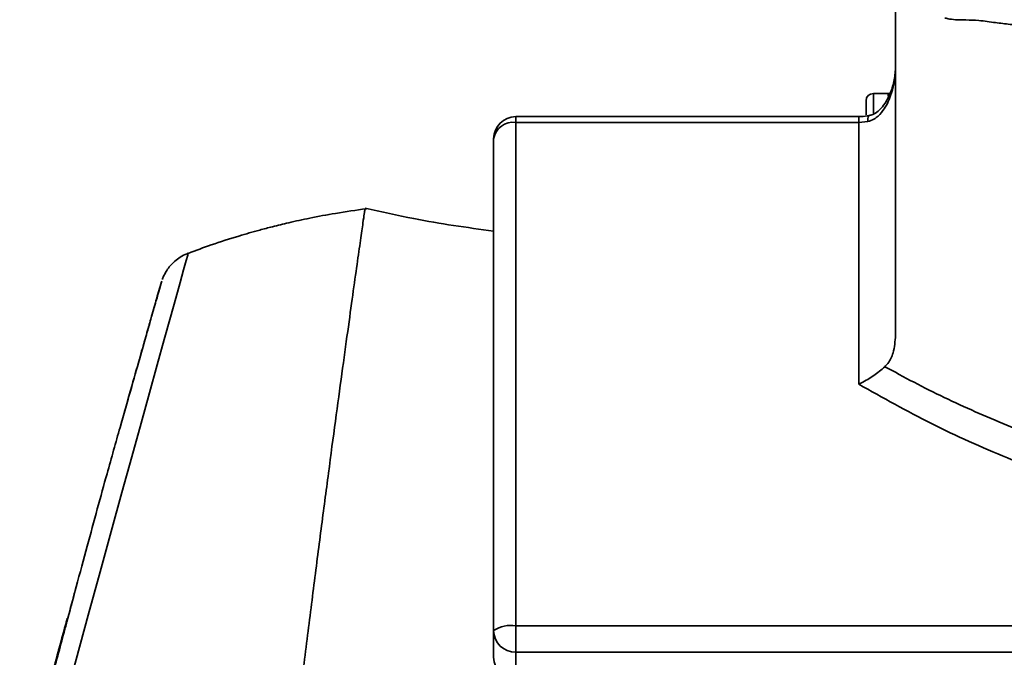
# Model space of a CAD drawing. Header units: millimetres. Extents: x 6316 to 18291, y -19059 to -9021.
# Tile 51 of 144: x 7682 to 7816, y -11939 to -11853. Entities that reach past the tile are written whole.
import ezdxf

# ---------------------------------------------------------------- set-up
doc = ezdxf.new("R2010")
doc.units = ezdxf.units.MM
doc.header["$LTSCALE"] = 10

msp = doc.modelspace()

# ---------------------------------------------------------------- linework, layer by layer
at = {"color": 7, "linetype": 'Continuous', "lineweight": 35}
for p, q in [((7797.11, -11865.61), (7797.11, -11863.73)), ((7800.11, -11862.73), (7798.11, -11862.73)), ((7798.11, -11862.73), (7798.11, -11865.4)), ((7800.11, -11863.11), (7800.11, -11862.73)), ((7796.11, -11865.87), (7749.61, -11865.87)), ((7749.61, -11866.66), (7749.61, -11865.87)), ((7796.11, -11866.66), (7796.11, -11865.87)), ((7749.61, -11866.66), (7749.61, -11934.91)), ((7796.11, -11866.66), (7749.61, -11866.66)), ((7797.36, -11866.53), (7796.11, -11866.66)), ((7796.11, -11902.16), (7796.11, -11866.66)), ((7746.61, -11935.56), (7746.61, -11868.87)), ((7729.15, -11878.46), (7729.14, -11878.48)), ((7701.6, -11888.17), (7701.12, -11889.78)), ((7746.61, -11939.18), (7746.61, -11935.56)), ((7749.61, -11934.91), (7829.11, -11934.91)), ((7749.61, -11938.5), (7749.61, -11934.91)), ((7829.11, -11938.5), (7749.61, -11938.5)), ((7749.61, -11938.5), (7749.61, -11942.13))]:
    msp.add_line(p, q, dxfattribs=at)
at = {"color": 7, "linetype": 'Continuous', "lineweight": 35, "flags": 128}
for points in [[(7800.36, -11862.69), (7800.31, -11862.71), (7800.11, -11862.73)], [(7797.36, -11866.53), (7797.37, -11866.18), (7797.41, -11865.92), (7797.48, -11865.77), (7797.54, -11865.74)], [(7705.19, -11884.39), (7705.19, -11884.39), (7705.12, -11884.65), (7704.91, -11885.38), (7704.57, -11886.64), (7704.08, -11888.38), (7703.49, -11890.5), (7702.79, -11893.05), (7701.94, -11896.08), (7700.99, -11899.51), (7699.94, -11903.31), (7698.8, -11907.44), (7697.53, -11912), (7696.2, -11916.85), (7694.74, -11922.11), (7693.23, -11927.61), (7691.63, -11933.45), (7689.98, -11939.46), (7688.13, -11946.26), (7686.24, -11953.18), (7684.29, -11960.36), (7682.34, -11967.57), (7682.34, -11967.57), (7682.34, -11967.57)]]:
    msp.add_lwpolyline(points, dxfattribs=at)
at = {"color": 7, "linetype": 'Continuous', "lineweight": 35}
for centre, radius, start, end in [((7798.11, -11863.73), 1, 90, 180), ((7749.61, -11868.87), 3, 90, 180), ((7749.27, -11869.33), 2.7, 82.7549, 170.1741), ((7748.89, -11938.9), 4.05, 79.8236, 124.3284), ((7749.58, -11935.53), 2.97, 180.5361, 270.5263), ((7749.61, -11939.18), 3, 180, 270)]:
    msp.add_arc(centre, radius, start, end, dxfattribs=at)
for points, knots in [([(7801.11, -11895.51), (7801.11, -11893.81), (7801.11, -11890.5), (7801.11, -11885.47), (7801.11, -11880.47), (7801.11, -11875.49), (7801.11, -11869.01), (7801.11, -11861.1), (7801.11, -11853.84), (7801.11, -11849.85), (7801.11, -11848.9)], [0, 0, 0, 0, 0.107516, 0.20975, 0.319071, 0.42577, 0.527795, 0.734216, 0.936594, 1, 1, 1, 1]), ([(7807.81, -11852.51), (7808.01, -11852.55), (7808.93, -11852.77), (7809.87, -11852.74), (7810.61, -11852.73)], [0, 0, 0, 0, 0.2198831, 1, 1, 1, 1]), ([(7810.64, -11852.76), (7811.24, -11852.78), (7812.62, -11852.81), (7814.56, -11853.13), (7816.56, -11853.35), (7818.28, -11853.52), (7819.76, -11853.66), (7821.02, -11853.76), (7822.07, -11853.83), (7822.92, -11853.89), (7823.99, -11853.95), (7825.17, -11854.02), (7826.99, -11854.1), (7828.65, -11854.17), (7830.16, -11854.25), (7831.73, -11854.34), (7833.28, -11854.45), (7834.94, -11854.57), (7836.67, -11854.7), (7838.38, -11854.85), (7839.41, -11854.92), (7839.9, -11854.89), (7840.11, -11854.76), (7840.13, -11854.54), (7840, -11854.26), (7839.77, -11853.9), (7839.41, -11853.43), (7839.06, -11853.06), (7838.73, -11852.77), (7838.69, -11852.73)], [0, 0, 0, 0, 0.05175, 0.1202231, 0.1802255, 0.2318106, 0.2751832, 0.3104859, 0.3378091, 0.3572236, 0.3709229, 0.4000318, 0.4227456, 0.4458205, 0.4734324, 0.505846, 0.5462326, 0.5872903, 0.6360835, 0.6925915, 0.7253467, 0.7626864, 0.8048945, 0.8398703, 0.8777745, 0.9186893, 0.9593365, 0.9942565, 1, 1, 1, 1]), ([(7801.11, -11858.9), (7801.11, -11858.9), (7801.11, -11859.22), (7801.06, -11860.61), (7800.66, -11862.74), (7799.67, -11864.83), (7798.75, -11865.83), (7798.04, -11866.33), (7797.64, -11866.45), (7797.36, -11866.53)], [0, 0, 0, 0, 0.001697, 0.106395, 0.46712, 0.718951, 0.864446, 0.905864, 1, 1, 1, 1]), ([(7801.11, -11858.9), (7801.1, -11859.18), (7801.08, -11860.07), (7800.83, -11861.53), (7800.29, -11863.06), (7799.57, -11864.27), (7798.83, -11865.09), (7798.12, -11865.59), (7797.69, -11865.68), (7797.53, -11865.71)], [0, 0, 0, 0, 0.103957, 0.32288, 0.531557, 0.693725, 0.827989, 0.935167, 1, 1, 1, 1]), ([(7797.54, -11865.73), (7797.18, -11865.79), (7796.71, -11865.87), (7796.23, -11865.87), (7796.11, -11865.87)], [0, 0, 0, 0, 0.762723, 1, 1, 1, 1]), ([(7729.35, -11878.36), (7727.95, -11878.56), (7725.38, -11878.92), (7721.87, -11879.58), (7719.02, -11880.2), (7716.76, -11880.75), (7714.51, -11881.34), (7711.74, -11882.14), (7708.5, -11883.16), (7706.23, -11884.02), (7705.2, -11884.41)], [0, 0, 0, 0, 0.169431, 0.312311, 0.429088, 0.520024, 0.591537, 0.709009, 0.866897, 1, 1, 1, 1]), ([(7746.61, -11881.4), (7742.99, -11880.9), (7737.14, -11880.09), (7731.38, -11878.76), (7729.19, -11878.26)], [0, 0, 0, 0, 0.619103, 1, 1, 1, 1]), ([(7716.83, -11974.1), (7717.18, -11971.09), (7717.87, -11965.06), (7718.94, -11956), (7720.02, -11947.04), (7721.11, -11938.29), (7722.18, -11929.82), (7723.22, -11921.74), (7724.22, -11914.12), (7725.16, -11907.06), (7726.04, -11900.63), (7726.83, -11894.89), (7727.52, -11889.93), (7728.1, -11885.78), (7728.57, -11882.5), (7728.88, -11880.31), (7729.08, -11878.95), (7729.12, -11878.63), (7729.15, -11878.46)], [0, 0, 0, 0, 0.064125, 0.12825, 0.192375, 0.2565, 0.320625, 0.384749, 0.448874, 0.512999, 0.577123, 0.641248, 0.705372, 0.769496, 0.83362, 0.897744, 0.948872, 1, 1, 1, 1]), ([(7705.19, -11884.4), (7705.14, -11884.42), (7704.75, -11884.53), (7704.12, -11884.9), (7703.36, -11885.45), (7702.75, -11886.07), (7702.3, -11886.67), (7701.98, -11887.23), (7701.78, -11887.65), (7701.7, -11887.88), (7701.68, -11887.95)], [0, 0, 0, 0, 0.032041, 0.233211, 0.417637, 0.584478, 0.731891, 0.857073, 0.956487, 1, 1, 1, 1]), ([(7695.94, -11908), (7696.49, -11906.09), (7697.51, -11902.54), (7698.75, -11898.19), (7699.74, -11894.69), (7700.54, -11891.88), (7701.12, -11889.86), (7701.48, -11888.56), (7701.53, -11888.38), (7701.56, -11888.29)], [0, 0, 0, 0, 0.161502, 0.300451, 0.439803, 0.578725, 0.719003, 0.859731, 1, 1, 1, 1]), ([(7701.12, -11889.78), (7701.12, -11889.78), (7701.14, -11889.7), (7701.05, -11890.01), (7700.84, -11890.75), (7700.48, -11892.03), (7699.99, -11893.76), (7699.36, -11895.98), (7698.51, -11898.97), (7697.41, -11902.86), (7696.43, -11906.28), (7695.94, -11908)], [0, 0, 0, 0, 0.007547, 0.122444, 0.237343, 0.349274, 0.461206, 0.576425, 0.691645, 0.844847, 1, 1, 1, 1]), ([(7801.11, -11895.51), (7801.05, -11896.32), (7800.96, -11897.69), (7800.29, -11899.11), (7799.79, -11899.64), (7799.64, -11899.79)], [0, 0, 0, 0, 0.512754, 0.859796, 1, 1, 1, 1]), ([(7796.11, -11902.16), (7796.12, -11902.16), (7796.24, -11902.1), (7796.93, -11901.75), (7798.21, -11901), (7799.16, -11900.2), (7799.64, -11899.79)], [0, 0, 0, 0, 0.003523, 0.096618, 0.547571, 1, 1, 1, 1]), ([(7799.64, -11899.79), (7800.13, -11900.04), (7800.62, -11900.29), (7801.11, -11900.54), (7801.11, -11900.54)], [0, 0, 0, 0, 0.999965, 1, 1, 1, 1]), ([(7801.11, -11900.54), (7801.11, -11900.54), (7803.76, -11902.02), (7809.25, -11904.77), (7818.52, -11908.74), (7828.83, -11912.55), (7836.41, -11914.73), (7840.21, -11915.82)], [0, 0, 0, 0, 0.000001, 0.220747, 0.442964, 0.720808, 1, 1, 1, 1]), ([(7833.13, -11918.17), (7830.28, -11917.25), (7824.59, -11915.42), (7815.51, -11911.9), (7807.6, -11908.42), (7801.01, -11904.87), (7797.74, -11903.07), (7796.11, -11902.16)], [0, 0, 0, 0, 0.219576, 0.439759, 0.718864, 0.859399, 1, 1, 1, 1]), ([(7695.94, -11908), (7695.37, -11910.05), (7694.39, -11913.5), (7692.87, -11919.01), (7691.48, -11924.14), (7690.15, -11929.06), (7689.27, -11932.38), (7688.89, -11933.77)], [0, 0, 0, 0, 0.277376, 0.469049, 0.660727, 0.857995, 1, 1, 1, 1]), ([(7688.74, -11934.35), (7689.08, -11933.08), (7689.45, -11931.68), (7689.8, -11930.36), (7689.84, -11930.24)], [0, 0, 0, 0, 0.909939, 1, 1, 1, 1]), ([(7688.79, -11933.88), (7688.6, -11934.61), (7688, -11936.81), (7687.27, -11939.52), (7686.72, -11941.51), (7686.6, -11941.96)], [0, 0, 0, 0, 0.276826, 0.835412, 1, 1, 1, 1]), ([(7688.64, -11934.47), (7688.5, -11934.97), (7687.96, -11936.94), (7687.28, -11939.45), (7686.73, -11941.48), (7686.6, -11941.97)], [0, 0, 0, 0, 0.206094, 0.808513, 1, 1, 1, 1]), ([(7688.89, -11933.77), (7688.75, -11934.3), (7688.05, -11936.92), (7687.31, -11939.67), (7686.73, -11941.87)], [0, 0, 0, 0, 0.204286, 1, 1, 1, 1])]:
    msp.add_open_spline(points, degree=3, knots=knots, dxfattribs=at)

doc.saveas('drawing.dxf')
